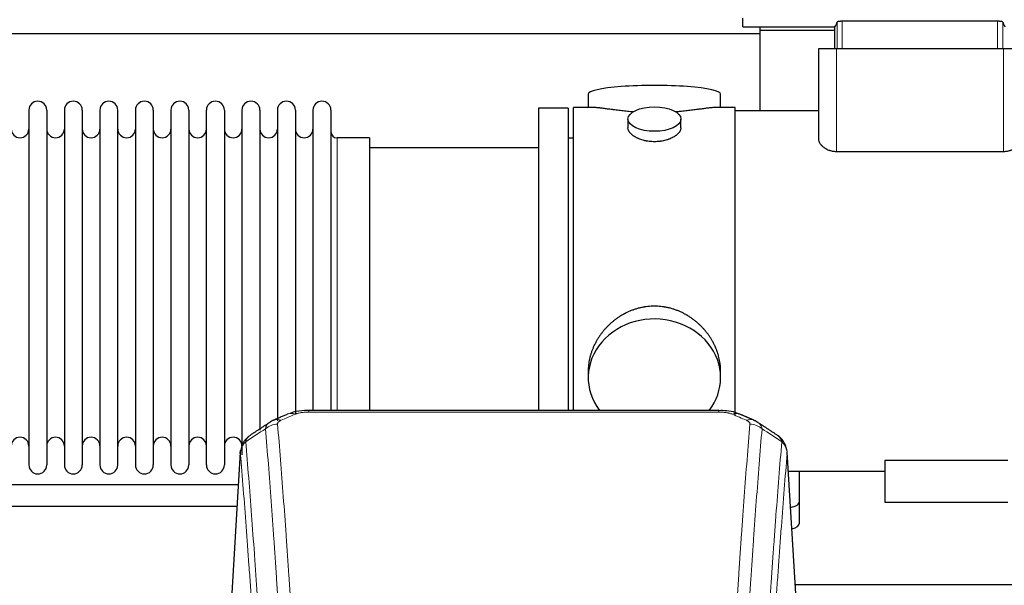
# Model space of a CAD drawing. Header units: inches. Extents: x 0 to 23760, y -13 to 16800.
# Tile 204 of 209: x 18994 to 19554, y 14332 to 14654. Entities that reach past the tile are written whole.
import ezdxf

# ---------------------------------------------------------------- set-up
doc = ezdxf.new("R2010")
doc.units = ezdxf.units.IN
doc.layers.add('254', color=7, linetype='Continuous', true_color=0xffffff)

msp = doc.modelspace()

# ---------------------------------------------------------------- linework, layer by layer
at = {"layer": '254', "color": 2, "linetype": 'Continuous', "lineweight": 25}
for p, q in [((19404.967, 14649.921), (19404.967, 14654.806)), ((19404.967, 14649.921), (19457.145, 14649.921)), ((19414.717, 14649.923), (19414.717, 14647.977)), ((19457.145, 14649.921), (19457.145, 14637.585)), ((19549.874, 14653.03), (19461.56, 14653.03)), ((16055.217, 14645.977), (19414.673, 14645.977)), ((19414.717, 14647.977), (19457.148, 14647.977)), ((19414.717, 14647.977), (19414.717, 14602.084)), ((19448.217, 14637.585), (19458.217, 14637.585)), ((19448.217, 14586.079), (19448.217, 14637.585)), ((19458.217, 14637.585), (19553.217, 14637.585)), ((19553.217, 14637.585), (19563.217, 14637.585)), ((19317.077, 14611.635), (19317.077, 14604.015)), ((19392.357, 14604.015), (19392.357, 14611.635)), ((18998.917, 14602.485), (18998.917, 14400.685)), ((19009.117, 14602.485), (19009.117, 14400.685)), ((19019.117, 14602.485), (19019.117, 14400.685)), ((19029.317, 14602.485), (19029.317, 14400.685)), ((19039.317, 14602.485), (19039.317, 14400.685)), ((19049.517, 14400.685), (19049.517, 14602.485)), ((19059.517, 14602.485), (19059.517, 14400.685)), ((19069.717, 14602.485), (19069.717, 14400.685)), ((19079.717, 14602.485), (19079.717, 14548.175)), ((19089.917, 14602.485), (19089.917, 14548.175)), ((19099.917, 14548.175), (19099.917, 14602.485)), ((19110.117, 14602.485), (19110.117, 14548.175)), ((19120.117, 14602.485), (19120.117, 14548.175)), ((19130.317, 14602.485), (19130.317, 14548.175)), ((19140.317, 14602.485), (19140.317, 14548.175)), ((19150.517, 14602.485), (19150.517, 14548.175)), ((19160.517, 14602.485), (19160.517, 14548.175)), ((19170.717, 14602.485), (19170.717, 14548.175)), ((19305.717, 14603.585), (19288.717, 14603.585)), ((19288.717, 14603.585), (19288.717, 14501.585)), ((19305.717, 14603.585), (19305.717, 14501.585)), ((19320.064, 14604.015), (19308.717, 14604.015)), ((19308.717, 14501.585), (19308.717, 14604.015)), ((19400.717, 14604.015), (19389.42, 14604.015)), ((19400.717, 14504.179), (19400.717, 14604.015)), ((19448.217, 14602.085), (19400.717, 14602.085)), ((19339.669, 14597.382), (19339.669, 14592.417)), ((19369.765, 14592.439), (19369.765, 14597.382)), ((19192.717, 14586.735), (19174.217, 14586.735)), ((19192.717, 14586.735), (19192.717, 14540.903)), ((19308.717, 14586.585), (19305.717, 14586.585)), ((19288.717, 14581.085), (19192.717, 14581.085)), ((19553.217, 14578.839), (19458.217, 14578.839)), ((19079.717, 14548.175), (19079.717, 14400.685)), ((19089.917, 14548.175), (19089.917, 14400.685)), ((19099.917, 14400.685), (19099.917, 14548.175)), ((19110.117, 14548.175), (19110.117, 14400.685)), ((19120.117, 14548.175), (19120.117, 14406.427)), ((19130.317, 14548.175), (19130.317, 14420.417)), ((19140.317, 14548.175), (19140.317, 14425.702)), ((19150.517, 14548.175), (19150.517, 14429.394)), ((19160.517, 14548.175), (19160.517, 14431.666)), ((19170.717, 14548.175), (19170.717, 14431.666)), ((19192.717, 14540.903), (19192.717, 14431.665)), ((19400.717, 14428.79), (19400.717, 14504.162)), ((19288.717, 14501.585), (19288.717, 14431.666)), ((19305.717, 14501.585), (19305.717, 14431.666)), ((19308.717, 14431.665), (19308.717, 14501.585)), ((19317.077, 14454.356), (19317.077, 14450.331)), ((19392.357, 14450.331), (19392.357, 14454.354)), ((19391.303, 14431.67), (19158.131, 14431.67)), ((19119.199, 14407.873), (19113.949, 14321.237)), ((19435.485, 14321.237), (19430.235, 14407.873)), ((19485.717, 14403.245), (19485.717, 14379.585)), ((19555.717, 14403.245), (19485.717, 14403.245)), ((19430.889, 14397.085), (19485.717, 14397.085)), ((19437.217, 14379.985), (19437.217, 14397.085)), ((19437.217, 14367.567), (19437.217, 14379.985)), ((19485.717, 14379.585), (19555.717, 14379.585)), ((19434.796, 14332.627), (19672.557, 14332.627))]:
    msp.add_line(p, q, dxfattribs=at)
at = {"layer": '254', "color": 110, "linetype": 'Continuous', "lineweight": 13}
for p, q in [((19458.568, 14652.464), (19458.568, 14637.585)), ((19461.56, 14653.03), (19461.56, 14637.585)), ((19549.874, 14653.03), (19549.874, 14637.585)), ((19552.866, 14652.464), (19552.866, 14637.585)), ((19458.217, 14578.839), (19458.217, 14637.585)), ((19553.217, 14578.839), (19553.217, 14637.585)), ((19174.217, 14586.735), (19174.217, 14540.903)), ((19174.217, 14540.903), (19174.217, 14431.665)), ((19158.131, 14431.669), (19158.131, 14430.717)), ((19391.303, 14431.668), (19391.303, 14430.717)), ((19391.303, 14430.717), (19158.131, 14430.717)), ((19119.201, 14407.251), (19113.953, 14320.661)), ((19435.481, 14320.661), (19430.233, 14407.251))]:
    msp.add_line(p, q, dxfattribs=at)
at = {"layer": '254', "color": 2, "linetype": 'Continuous', "lineweight": 25}
for centre, radius, start, end in [((19004.017, 14602.485), 5.1, 0, 180), ((19024.217, 14602.485), 5.1, 0, 180), ((19044.417, 14602.485), 5.1, 0, 180), ((19064.617, 14602.485), 5.1, 0, 180), ((19084.817, 14602.485), 5.1, 0, 180), ((19105.017, 14602.485), 5.1, 0, 180), ((19125.217, 14602.485), 5.1, 0, 180), ((19145.417, 14602.485), 5.1, 0, 180), ((19165.617, 14602.485), 5.1, 0, 180), ((18993.917, 14591.735), 5, 180, 0), ((19014.117, 14591.735), 5, 180, 0), ((19034.317, 14591.735), 5, 180, 0), ((19054.517, 14591.735), 5, 180, 0), ((19074.717, 14591.735), 5, 180, 0), ((19094.917, 14591.735), 5, 180, 0), ((19115.117, 14591.735), 5, 180, 0), ((19135.317, 14591.735), 5, 180, 0), ((19155.517, 14591.735), 5, 180, 0), ((19174.217, 14590.235), 3.5, 180, 270), ((18993.917, 14411.435), 5, 0, 180), ((19014.117, 14411.435), 5, 0, 180), ((19034.317, 14411.435), 5, 0, 180), ((19054.517, 14411.435), 5, 0, 180), ((19074.717, 14411.435), 5, 0, 180), ((19094.917, 14411.435), 5, 0, 180), ((19115.117, 14411.435), 5, 0, 180), ((19004.017, 14400.685), 5.1, 180, 0), ((19024.217, 14400.685), 5.1, 180, 0), ((19044.417, 14400.685), 5.1, 180, 0), ((19064.617, 14400.685), 5.1, 180, 0), ((19084.817, 14400.685), 5.1, 180, 0), ((19105.017, 14400.685), 5.1, 180, 0)]:
    msp.add_arc(centre, radius, start, end, dxfattribs=at)
for centre, major_axis, ratio, start_param, end_param in [((19457.145, 14796.218), (0, 146.297), 0.0524078, 3.1415927, 3.3283319), ((19554.289, 14796.218), (0, 146.297), 0.0524078, 2.9548534, 3.1415927), ((19354.717, 14611.635), (37.64, 0), 0.1305262, 0, 3.1415927), ((19354.717, 14450.331), (37.64, 0), 0.8870108, 0, 3.7346664), ((19354.717, 14450.331), (37.64, 0), 0.8870108, 5.6900133, 6.2831853), ((19429.217, 14379.985), (-8, 0), 0.4617486, 1.9439586, 3.1415927), ((19429.217, 14367.567), (-8, 0), 0.4617486, 2.0459273, 3.1415927)]:
    msp.add_ellipse(centre, major_axis=major_axis, ratio=ratio, start_param=start_param, end_param=end_param, dxfattribs=at)
msp.add_ellipse((19354.717, 14597.382), major_axis=(15.048, 0), ratio=0.4617486, dxfattribs=at)
at = {"layer": '254', "color": 110, "linetype": 'Continuous', "lineweight": 13}
for centre, major_axis, ratio, start_param, end_param in [((19142.364, 14417.049), (3.975, -9.176), 0.6408251, 2.5472213, 3.141301), ((19150.372, 14420.507), (3.953, -9.186), 0.6419268, 2.5510147, 3.1418997), ((19399.062, 14420.507), (-3.953, -9.186), 0.6419268, 3.1410059, 3.7321706), ((19407.07, 14417.049), (3.975, 9.176), 0.6408251, 0.0010737, 0.5943713), ((19140.392, 14414.857), (-9.964, -0.842), 0.9013977, 4.6363308, 5.3961502), ((19409.042, 14414.857), (-9.964, 0.842), 0.9013977, 4.0286278, 4.7884472)]:
    msp.add_ellipse(centre, major_axis=major_axis, ratio=ratio, start_param=start_param, end_param=end_param, dxfattribs=at)
at = {"layer": '254', "color": 2, "linetype": 'Continuous', "lineweight": 25}
for points, knots in [([(19461.56, 14653.03), (19461.463, 14653.03), (19461.368, 14653.029), (19461.178, 14653.025), (19460.989, 14653.019), (19460.804, 14653.01), (19460.666, 14653.001), (19460.621, 14652.998), (19460.53, 14652.992), (19460.485, 14652.988), (19460.351, 14652.977), (19460.264, 14652.969), (19460.136, 14652.955), (19460.094, 14652.95), (19460.012, 14652.94), (19459.971, 14652.935), (19459.851, 14652.919), (19459.698, 14652.897), (19459.555, 14652.871), (19459.452, 14652.851), (19459.419, 14652.844), (19459.37, 14652.834), (19459.354, 14652.83), (19459.322, 14652.823), (19459.243, 14652.805), (19459.112, 14652.771), (19458.96, 14652.724), (19458.874, 14652.691), (19458.825, 14652.67), (19458.815, 14652.666), (19458.797, 14652.657), (19458.769, 14652.644), (19458.745, 14652.631), (19458.699, 14652.605), (19458.646, 14652.57), (19458.61, 14652.535), (19458.582, 14652.5), (19458.573, 14652.482), (19458.568, 14652.464)], [0, 0, 0, 0, 0.0625, 0.0625, 0.125, 0.1875, 0.1875, 0.21875, 0.21875, 0.25, 0.25, 0.3125, 0.3125, 0.34375, 0.34375, 0.375, 0.375, 0.4375, 0.5, 0.5, 0.53125, 0.53125, 0.546875, 0.546875, 0.5625, 0.625, 0.6875, 0.75, 0.75, 0.765625, 0.765625, 0.78125, 0.8125, 0.8125, 0.875, 0.9375, 0.9375, 1, 1, 1, 1]), ([(19552.866, 14652.464), (19552.861, 14652.482), (19552.851, 14652.5), (19552.831, 14652.527), (19552.823, 14652.536), (19552.804, 14652.553), (19552.794, 14652.562), (19552.76, 14652.589), (19552.733, 14652.606), (19552.687, 14652.632), (19552.67, 14652.641), (19552.635, 14652.658), (19552.616, 14652.667), (19552.557, 14652.692), (19552.513, 14652.709), (19552.442, 14652.733), (19552.417, 14652.741), (19552.366, 14652.757), (19552.339, 14652.765), (19552.257, 14652.788), (19552.141, 14652.818), (19552.011, 14652.845), (19551.909, 14652.865), (19551.856, 14652.875), (19551.802, 14652.885), (19551.765, 14652.891), (19551.746, 14652.894), (19551.653, 14652.909), (19551.498, 14652.932), (19551.253, 14652.961), (19551.08, 14652.977), (19550.947, 14652.988), (19550.903, 14652.992), (19550.812, 14652.998), (19550.766, 14653.001), (19550.628, 14653.01), (19550.444, 14653.019), (19550.255, 14653.025), (19550.066, 14653.029), (19549.97, 14653.03), (19549.874, 14653.03)], [0, 0, 0, 0, 0.0625, 0.0625, 0.09375, 0.09375, 0.125, 0.125, 0.1875, 0.1875, 0.21875, 0.21875, 0.25, 0.25, 0.3125, 0.3125, 0.34375, 0.34375, 0.375, 0.375, 0.4375, 0.5, 0.5, 0.53125, 0.546875, 0.546875, 0.5625, 0.5625, 0.625, 0.6875, 0.75, 0.75, 0.78125, 0.78125, 0.8125, 0.8125, 0.875, 0.9375, 0.9375, 1, 1, 1, 1]), ([(19342.845, 14601.426), (19342.842, 14601.426), (19342.84, 14601.426), (19342.764, 14601.433), (19342.69, 14601.438), (19342.543, 14601.45), (19342.322, 14601.468), (19341.517, 14601.535), (19340.221, 14601.652), (19338.539, 14601.819), (19336.902, 14601.996), (19335.309, 14602.181), (19333.759, 14602.371), (19332.755, 14602.5), (19332.137, 14602.581), (19332.014, 14602.597), (19331.769, 14602.629), (19331.404, 14602.677), (19331.045, 14602.725), (19330.336, 14602.82), (19329.411, 14602.945), (19328.09, 14603.126), (19326.832, 14603.297), (19325.638, 14603.456), (19324.884, 14603.552), (19324.335, 14603.621), (19324.065, 14603.654), (19323.8, 14603.685), (19323.625, 14603.705), (19323.538, 14603.716), (19323.109, 14603.765), (19322.449, 14603.836), (19321.54, 14603.921), (19320.712, 14603.98), (19320.075, 14604.008), (19319.72, 14604.014), (19319.597, 14604.015)], [0, 0, 0, 0, 0.0002215, 0.0002215, 0.0071429, 0.0071429, 0.0140642, 0.027907, 0.083278, 0.1386489, 0.1940199, 0.2493909, 0.3047619, 0.3601329, 0.3601329, 0.3739756, 0.3739756, 0.3878184, 0.4155039, 0.4155039, 0.4708749, 0.5262458, 0.5816168, 0.6369878, 0.6923588, 0.6923588, 0.7200443, 0.733887, 0.733887, 0.7477298, 0.7477298, 0.8031008, 0.8584718, 0.9138427, 0.9692137, 1, 1, 1, 1]), ([(19389.841, 14604.015), (19389.717, 14604.014), (19389.36, 14604.008), (19388.719, 14603.98), (19387.887, 14603.92), (19387.276, 14603.863), (19386.877, 14603.823), (19386.796, 14603.815), (19386.634, 14603.798), (19386.388, 14603.771), (19386.135, 14603.743), (19385.621, 14603.684), (19384.914, 14603.599), (19383.785, 14603.455), (19382.591, 14603.295), (19381.33, 14603.124), (19380.444, 14603.003), (19379.762, 14602.91), (19379.417, 14602.864), (19379.066, 14602.816), (19378.83, 14602.784), (19378.711, 14602.768), (19378.117, 14602.689), (19377.15, 14602.561), (19375.652, 14602.369), (19374.108, 14602.179), (19372.518, 14601.995), (19370.88, 14601.818), (19369.755, 14601.706), (19368.9, 14601.625), (19368.469, 14601.585), (19368.033, 14601.547), (19367.814, 14601.528), (19367.741, 14601.521), (19367.595, 14601.509), (19367.308, 14601.484), (19367.021, 14601.461), (19366.806, 14601.443)], [0, 0, 0, 0, 0.0313476, 0.0871263, 0.142905, 0.1986836, 0.1986836, 0.2126283, 0.2126283, 0.226573, 0.2544623, 0.2544623, 0.310241, 0.3660196, 0.4217983, 0.477577, 0.5333556, 0.5333556, 0.561245, 0.5751896, 0.5751896, 0.5891343, 0.5891343, 0.644913, 0.7006917, 0.7564703, 0.812249, 0.8680277, 0.9238063, 0.9238063, 0.9516957, 0.9656403, 0.9656403, 0.9726127, 0.9726127, 0.979585, 1, 1, 1, 1]), ([(19354.717, 14584.507), (19354.219, 14584.507), (19353.726, 14584.522), (19352.747, 14584.579), (19352.261, 14584.622), (19351.299, 14584.735), (19350.822, 14584.805), (19350.231, 14584.911), (19350.054, 14584.944), (19349.877, 14584.979), (19349.76, 14585.002), (19349.701, 14585.014), (19349.409, 14585.076), (19349.178, 14585.128), (19348.495, 14585.293), (19348.052, 14585.415), (19347.188, 14585.682), (19346.767, 14585.827), (19346.154, 14586.061), (19345.953, 14586.141), (19345.655, 14586.267), (19345.557, 14586.309), (19345.41, 14586.374), (19345.361, 14586.395), (19345.265, 14586.439), (19344.832, 14586.637), (19344.422, 14586.845), (19343.729, 14587.229), (19343.4, 14587.429), (19342.778, 14587.841), (19342.485, 14588.054), (19342.141, 14588.329), (19342.074, 14588.384), (19341.941, 14588.496), (19341.876, 14588.552), (19341.685, 14588.72), (19341.563, 14588.833), (19341.215, 14589.173), (19341.005, 14589.403), (19340.63, 14589.866), (19340.464, 14590.1), (19340.249, 14590.453), (19340.183, 14590.571), (19340.108, 14590.72), (19340.093, 14590.749), (19340.064, 14590.809), (19340.05, 14590.839), (19340.009, 14590.928), (19339.983, 14590.987), (19339.862, 14591.283), (19339.79, 14591.517), (19339.694, 14591.981), (19339.669, 14592.21), (19339.669, 14592.44), (19339.669, 14592.444), (19339.669, 14592.447)], [0, 0, 0, 0, 0.0624454, 0.0624454, 0.1248907, 0.1248907, 0.1873361, 0.1873361, 0.2029474, 0.2107531, 0.2107531, 0.2185588, 0.2185588, 0.2497814, 0.2497814, 0.3122268, 0.3122268, 0.3746722, 0.3746722, 0.4058948, 0.4058948, 0.4215062, 0.4215062, 0.4293119, 0.4293119, 0.4371175, 0.4995629, 0.4995629, 0.5620082, 0.5620082, 0.6244536, 0.6244536, 0.6400649, 0.6400649, 0.6556763, 0.6556763, 0.686899, 0.686899, 0.7493443, 0.7493443, 0.8117897, 0.8117897, 0.8430124, 0.8430124, 0.850818, 0.850818, 0.8586237, 0.8586237, 0.874235, 0.874235, 0.9366804, 0.9366804, 0.9991258, 0.9991258, 1, 1, 1, 1]), ([(19369.765, 14592.443), (19369.765, 14592.215), (19369.741, 14591.985), (19369.645, 14591.522), (19369.573, 14591.289), (19369.383, 14590.82), (19369.264, 14590.584), (19369.085, 14590.289), (19369.047, 14590.229), (19368.989, 14590.141), (19368.969, 14590.111), (19368.929, 14590.052), (19368.826, 14589.904), (19368.715, 14589.757), (19368.433, 14589.408), (19368.223, 14589.178), (19367.762, 14588.726), (19367.51, 14588.503), (19367.101, 14588.175), (19366.959, 14588.067), (19366.738, 14587.906), (19366.663, 14587.853), (19366.511, 14587.747), (19366.433, 14587.694), (19366.042, 14587.434), (19365.712, 14587.233), (19365.019, 14586.849), (19364.657, 14586.665), (19363.9, 14586.314), (19363.506, 14586.147), (19363.043, 14585.97), (19362.991, 14585.951), (19362.887, 14585.912), (19362.835, 14585.893), (19362.678, 14585.836), (19362.362, 14585.724), (19362.041, 14585.619), (19361.391, 14585.418), (19360.948, 14585.296), (19360.043, 14585.076), (19359.581, 14584.979), (19358.874, 14584.852), (19358.636, 14584.813), (19358.275, 14584.759), (19358.154, 14584.742), (19357.911, 14584.71), (19357.79, 14584.695), (19357.182, 14584.623), (19356.693, 14584.58), (19355.71, 14584.522), (19355.215, 14584.507), (19354.717, 14584.507)], [0, 0, 0, 0, 0.0621483, 0.0621483, 0.1246718, 0.1246718, 0.1871952, 0.1871952, 0.2028261, 0.2028261, 0.2106415, 0.2106415, 0.2184569, 0.2497186, 0.2497186, 0.3122421, 0.3122421, 0.3747655, 0.3747655, 0.4060273, 0.4060273, 0.4216581, 0.4216581, 0.437289, 0.437289, 0.4998124, 0.4998124, 0.5623359, 0.5623359, 0.6248593, 0.6248593, 0.6326748, 0.6326748, 0.6404902, 0.6404902, 0.656121, 0.6873828, 0.6873828, 0.7499062, 0.7499062, 0.8124297, 0.8124297, 0.8436914, 0.8436914, 0.8593222, 0.8593222, 0.8749531, 0.8749531, 0.9374766, 0.9374766, 1, 1, 1, 1]), ([(19458.217, 14578.839), (19457.854, 14578.839), (19457.49, 14578.855), (19457.035, 14578.896), (19456.944, 14578.905), (19456.763, 14578.926), (19456.672, 14578.937), (19456.402, 14578.974), (19456.225, 14579.002), (19455.698, 14579.097), (19455.355, 14579.175), (19454.852, 14579.313), (19454.686, 14579.362), (19454.44, 14579.44), (19454.358, 14579.468), (19454.197, 14579.523), (19454.117, 14579.552), (19453.722, 14579.697), (19453.418, 14579.824), (19452.835, 14580.097), (19452.555, 14580.243), (19452.253, 14580.417), (19452.22, 14580.436), (19452.153, 14580.475), (19452.12, 14580.495), (19452.022, 14580.554), (19451.827, 14580.674), (19451.641, 14580.798), (19451.279, 14581.049), (19451.051, 14581.221), (19450.621, 14581.577), (19450.418, 14581.759), (19450.181, 14581.993), (19450.134, 14582.04), (19450.042, 14582.135), (19449.907, 14582.277), (19449.78, 14582.42), (19449.535, 14582.709), (19449.386, 14582.903), (19449.115, 14583.295), (19448.992, 14583.492), (19448.827, 14583.791), (19448.776, 14583.891), (19448.703, 14584.041), (19448.668, 14584.116), (19448.635, 14584.192), (19448.613, 14584.242), (19448.602, 14584.267), (19448.509, 14584.494), (19448.439, 14584.695), (19448.328, 14585.094), (19448.245, 14585.491), (19448.217, 14585.884), (19448.217, 14586.079)], [0, 0, 0, 0, 0.0625, 0.0625, 0.078125, 0.078125, 0.09375, 0.09375, 0.125, 0.125, 0.1875, 0.1875, 0.21875, 0.21875, 0.234375, 0.234375, 0.25, 0.25, 0.3125, 0.3125, 0.375, 0.375, 0.3828125, 0.3828125, 0.390625, 0.390625, 0.40625, 0.4375, 0.4375, 0.5, 0.5, 0.5625, 0.5625, 0.578125, 0.578125, 0.59375, 0.625, 0.625, 0.6875, 0.6875, 0.75, 0.75, 0.78125, 0.78125, 0.796875, 0.8046875, 0.8046875, 0.8125, 0.8125, 0.875, 0.875, 0.9375, 1, 1, 1, 1]), ([(19563.217, 14586.079), (19563.217, 14585.881), (19563.202, 14585.683), (19563.146, 14585.286), (19563.062, 14584.889), (19562.924, 14584.491), (19562.759, 14584.093), (19562.663, 14583.894), (19562.499, 14583.595), (19562.44, 14583.495), (19562.363, 14583.37), (19562.347, 14583.346), (19562.315, 14583.296), (19562.299, 14583.271), (19562.25, 14583.196), (19562.217, 14583.147), (19562.045, 14582.9), (19561.896, 14582.705), (19561.571, 14582.323), (19561.397, 14582.135), (19561.022, 14581.765), (19560.821, 14581.584), (19560.392, 14581.229), (19560.164, 14581.055), (19559.89, 14580.865), (19559.86, 14580.844), (19559.798, 14580.802), (19559.705, 14580.74), (19559.484, 14580.597), (19559.288, 14580.479), (19558.888, 14580.248), (19558.609, 14580.102), (19558.026, 14579.829), (19557.722, 14579.701), (19557.325, 14579.554), (19557.244, 14579.526), (19557.082, 14579.47), (19556.838, 14579.389), (19556.59, 14579.315), (19556.087, 14579.177), (19555.743, 14579.099), (19555.215, 14579.003), (19555.037, 14578.974), (19554.811, 14578.944), (19554.766, 14578.938), (19554.675, 14578.926), (19554.629, 14578.921), (19554.493, 14578.906), (19554.401, 14578.896), (19553.946, 14578.855), (19553.582, 14578.839), (19553.217, 14578.839)], [0, 0, 0, 0, 0.0625, 0.0625, 0.125, 0.1875, 0.1875, 0.25, 0.25, 0.28125, 0.28125, 0.2890625, 0.2890625, 0.296875, 0.296875, 0.3125, 0.3125, 0.375, 0.375, 0.4375, 0.4375, 0.5, 0.5, 0.5625, 0.5625, 0.5703125, 0.5703125, 0.578125, 0.59375, 0.625, 0.625, 0.6875, 0.6875, 0.75, 0.75, 0.765625, 0.765625, 0.78125, 0.8125, 0.8125, 0.875, 0.875, 0.90625, 0.90625, 0.9140625, 0.9140625, 0.921875, 0.921875, 0.9375, 0.9375, 1, 1, 1, 1]), ([(19392.357, 14454.318), (19392.356, 14454.851), (19392.341, 14455.387), (19392.296, 14456.206), (19392.272, 14456.556), (19392.242, 14456.907), (19392.23, 14457.048), (19392.223, 14457.118), (19392.203, 14457.33), (19392.131, 14458.034), (19391.958, 14459.297), (19391.637, 14460.974), (19391.229, 14462.644), (19390.733, 14464.305), (19390.149, 14465.959), (19389.701, 14467.055), (19389.402, 14467.738), (19389.342, 14467.875), (19389.219, 14468.147), (19389.032, 14468.554), (19388.838, 14468.958), (19388.44, 14469.761), (19387.884, 14470.82), (19386.976, 14472.372), (19385.993, 14473.887), (19384.936, 14475.364), (19384.182, 14476.323), (19383.597, 14477.033), (19383.399, 14477.268), (19383.097, 14477.618), (19382.996, 14477.734), (19382.791, 14477.965), (19382.278, 14478.54), (19381.327, 14479.545), (19380.002, 14480.824), (19378.621, 14482.041), (19377.184, 14483.195), (19375.689, 14484.285), (19374.654, 14484.968), (19373.863, 14485.464), (19373.596, 14485.626), (19373.26, 14485.825), (19373.193, 14485.865), (19373.058, 14485.944), (19372.856, 14486.061), (19372.11, 14486.486), (19370.875, 14487.139), (19369.195, 14487.927), (19367.482, 14488.628), (19365.736, 14489.244), (19363.956, 14489.772), (19362.747, 14490.065), (19361.831, 14490.261), (19361.525, 14490.322), (19361.139, 14490.394), (19361.062, 14490.408), (19360.908, 14490.436), (19360.676, 14490.477), (19359.827, 14490.619), (19358.438, 14490.803), (19356.584, 14490.95), (19354.731, 14491), (19352.876, 14490.952), (19351.022, 14490.806), (19349.785, 14490.642), (19349.011, 14490.519), (19348.857, 14490.494), (19348.548, 14490.44), (19348.085, 14490.357), (19347.625, 14490.265), (19346.71, 14490.07), (19345.5, 14489.778), (19343.718, 14489.251), (19341.967, 14488.634), (19340.247, 14487.93), (19339.121, 14487.403), (19338.284, 14486.985), (19338.006, 14486.843), (19337.661, 14486.66), (19337.523, 14486.586), (19337.248, 14486.437), (19336.496, 14486.021), (19335.294, 14485.308), (19333.746, 14484.286), (19332.253, 14483.197), (19330.813, 14482.041), (19329.427, 14480.82), (19328.538, 14479.962), (19328.048, 14479.467), (19327.994, 14479.411), (19327.886, 14479.301), (19327.832, 14479.245), (19327.671, 14479.078), (19327.351, 14478.743), (19327.037, 14478.404), (19326.42, 14477.72), (19325.622, 14476.794), (19324.496, 14475.362), (19323.442, 14473.889), (19322.46, 14472.375), (19321.55, 14470.822), (19320.992, 14469.759), (19320.659, 14469.086), (19320.594, 14468.951), (19320.464, 14468.681), (19320.272, 14468.275), (19320.088, 14467.868), (19319.732, 14467.053), (19319.286, 14465.962), (19318.704, 14464.314), (19318.209, 14462.657), (19317.8, 14460.99), (19317.479, 14459.313), (19317.324, 14458.189), (19317.247, 14457.484), (19317.232, 14457.343), (19317.205, 14457.061), (19317.167, 14456.64), (19317.138, 14456.22), (19317.093, 14455.395), (19317.078, 14454.852), (19317.077, 14454.313)], [0, 0, 0, 0, 0.0151373, 0.0151373, 0.0229562, 0.0249109, 0.0249109, 0.0268656, 0.0268656, 0.030775, 0.0464127, 0.0620504, 0.0776881, 0.0933258, 0.1089635, 0.1246012, 0.1246012, 0.1285107, 0.1285107, 0.1324201, 0.1402389, 0.1402389, 0.1558766, 0.1715144, 0.1871521, 0.2027898, 0.2184275, 0.2184275, 0.2262463, 0.2262463, 0.2301558, 0.2301558, 0.2340652, 0.2497029, 0.2653406, 0.2809783, 0.296616, 0.3122537, 0.3278914, 0.3278914, 0.3357103, 0.3357103, 0.337665, 0.337665, 0.3396197, 0.3435291, 0.3591668, 0.3748045, 0.3904422, 0.4060799, 0.4217176, 0.4373554, 0.4373554, 0.4451742, 0.4451742, 0.4471289, 0.4471289, 0.4490836, 0.4529931, 0.4686308, 0.4842685, 0.4999062, 0.5155439, 0.5311816, 0.5468193, 0.5468193, 0.5507287, 0.5507287, 0.5546381, 0.562457, 0.562457, 0.5780947, 0.5937324, 0.6093701, 0.6250078, 0.6406455, 0.6406455, 0.6484644, 0.6484644, 0.6504191, 0.6523738, 0.6562832, 0.6719209, 0.6875586, 0.7031963, 0.7188341, 0.7344718, 0.7501095, 0.7501095, 0.7520642, 0.7520642, 0.7540189, 0.7540189, 0.7579283, 0.7657472, 0.7657472, 0.7813849, 0.7970226, 0.8126603, 0.828298, 0.8439357, 0.8595734, 0.8595734, 0.8634828, 0.8634828, 0.8673923, 0.8752111, 0.8752111, 0.8908488, 0.9064865, 0.9221242, 0.9377619, 0.9533996, 0.9690373, 0.9690373, 0.9729468, 0.9729468, 0.9768562, 0.984675, 0.984675, 1, 1, 1, 1]), ([(19159.43, 14431.653), (19158.203, 14431.694), (19154.761, 14431.616), (19150.682, 14431.252), (19148.182, 14430.284), (19147.678, 14430.058)], [0, 0, 0, 0, 0.2995251, 0.855667, 1, 1, 1, 1]), ([(19402.947, 14429.559), (19402.334, 14429.884), (19400.107, 14430.904), (19396.118, 14431.517), (19392.803, 14431.618), (19391.301, 14431.541)], [0, 0, 0, 0, 0.1803135, 0.6389946, 1, 1, 1, 1]), ([(19124.142, 14417.061), (19123.622, 14416.688), (19122.564, 14415.779), (19121.201, 14413.996), (19120.148, 14411.841), (19119.732, 14410.315), (19119.596, 14409.541)], [0, 0, 0, 0, 0.2123708, 0.4683651, 0.7393635, 1, 1, 1, 1]), ([(19430.151, 14408.534), (19430.039, 14409.484), (19429.596, 14411.323), (19428.304, 14413.938), (19426.622, 14416.036), (19425.332, 14417.079), (19424.71, 14417.499)], [0, 0, 0, 0, 0.2790385, 0.5536712, 0.8024065, 1, 1, 1, 1]), ([(19119.201, 14407.251), (19119.2, 14407.262), (19119.199, 14407.286), (19119.197, 14407.321), (19119.195, 14407.356), (19119.194, 14407.391), (19119.193, 14407.426), (19119.192, 14407.461), (19119.191, 14407.496), (19119.191, 14407.531), (19119.191, 14407.566), (19119.191, 14407.601), (19119.191, 14407.635), (19119.191, 14407.67), (19119.192, 14407.704), (19119.193, 14407.739), (19119.194, 14407.773), (19119.196, 14407.808), (19119.197, 14407.842), (19119.199, 14407.876), (19119.202, 14407.911), (19119.204, 14407.945), (19119.207, 14407.979), (19119.209, 14408.013), (19119.212, 14408.047), (19119.216, 14408.081), (19119.219, 14408.115), (19119.223, 14408.148), (19119.227, 14408.182), (19119.231, 14408.216), (19119.236, 14408.249), (19119.24, 14408.283), (19119.245, 14408.317), (19119.25, 14408.35), (19119.256, 14408.383), (19119.261, 14408.417), (19119.267, 14408.45), (19119.273, 14408.483), (19119.279, 14408.516), (19119.286, 14408.549), (19119.293, 14408.582), (19119.3, 14408.615), (19119.307, 14408.648), (19119.314, 14408.681), (19119.322, 14408.713), (19119.329, 14408.746), (19119.338, 14408.779), (19119.346, 14408.811), (19119.354, 14408.843), (19119.363, 14408.876), (19119.372, 14408.908), (19119.381, 14408.94), (19119.39, 14408.972), (19119.4, 14409.005), (19119.41, 14409.037), (19119.42, 14409.069), (19119.43, 14409.1), (19119.44, 14409.132), (19119.451, 14409.164), (19119.462, 14409.196), (19119.473, 14409.227), (19119.484, 14409.259), (19119.496, 14409.29), (19119.508, 14409.322), (19119.517, 14409.348), (19119.524, 14409.363), (19119.526, 14409.368)], [0, 0, 0, 0, 0.0160287, 0.0320483, 0.0480589, 0.0640604, 0.080053, 0.0960364, 0.1120109, 0.1279763, 0.1439327, 0.1598801, 0.1758184, 0.1917478, 0.2076681, 0.2235794, 0.2394817, 0.255375, 0.2712593, 0.2871346, 0.3030009, 0.3188582, 0.3347065, 0.3505458, 0.3663762, 0.3821975, 0.3980099, 0.4138133, 0.4296077, 0.4453931, 0.4611696, 0.4769371, 0.4926957, 0.5084453, 0.5241859, 0.5399176, 0.5556403, 0.5713541, 0.5870589, 0.6027548, 0.6184418, 0.6341198, 0.6497889, 0.6654491, 0.6811003, 0.6967426, 0.712376, 0.7280004, 0.743616, 0.7592226, 0.7748203, 0.7904091, 0.8059891, 0.8215601, 0.8371222, 0.8526754, 0.8682197, 0.8837552, 0.8992817, 0.9147994, 0.9303082, 0.9458081, 0.9612991, 0.9767813, 0.9922546, 1, 1, 1, 1]), ([(19118.048, 14389.295), (19110.602, 14389.295), (19084.364, 14389.295), (19042.973, 14389.295), (18996.866, 14389.295), (18942.815, 14389.295), (18903.917, 14389.295), (18877.182, 14389.295)], [0, 0, 0, 0, 0.0927396, 0.3267975, 0.5155286, 0.6670075, 1, 1, 1, 1]), ([(18877.182, 14377.295), (18882.549, 14377.295), (18901.512, 14377.295), (18938.853, 14377.295), (18994.016, 14377.295), (19055.108, 14377.295), (19097.822, 14377.295), (19117.346, 14377.295)], [0, 0, 0, 0, 0.0670487, 0.23687, 0.4664424, 0.7561176, 1, 1, 1, 1])]:
    msp.add_open_spline(points, degree=3, knots=knots, dxfattribs=at)
for points, degree in [([(19138.419, 14426.154), (19137.057, 14425.85), (19136.068, 14424.92)], 2), ([(19146.419, 14429.689), (19138.389, 14426.22)], 1), ([(19411.045, 14426.225), (19407.029, 14427.967), (19403.015, 14429.685)], 2), ([(19413.359, 14424.884), (19412.326, 14425.786), (19411.003, 14426.144)], 2), ([(19135.998, 14424.947), (19130.369, 14421.225), (19124.747, 14417.515)], 2), ([(19424.687, 14417.514), (19419.072, 14421.22), (19413.45, 14424.938)], 2)]:
    msp.add_open_spline(points, degree=degree, dxfattribs=at)
at = {"layer": '254', "color": 110, "linetype": 'Continuous', "lineweight": 13}
for points, knots in [([(19140.392, 14423.877), (19140.383, 14423.979), (19140.385, 14424.081), (19140.402, 14424.208), (19140.406, 14424.233), (19140.416, 14424.284), (19140.422, 14424.31), (19140.441, 14424.386), (19140.456, 14424.436), (19140.512, 14424.586), (19140.56, 14424.685), (19140.681, 14424.879), (19140.753, 14424.975), (19140.879, 14425.116), (19140.924, 14425.163), (19140.996, 14425.233), (19141.021, 14425.256), (19141.072, 14425.302), (19141.099, 14425.325), (19141.233, 14425.438), (19141.351, 14425.525), (19141.607, 14425.693), (19141.745, 14425.774), (19142.04, 14425.931), (19142.197, 14426.006), (19142.364, 14426.078)], [0, 0, 0, 0, 0.125, 0.125, 0.15625, 0.15625, 0.1875, 0.1875, 0.25, 0.25, 0.375, 0.375, 0.5, 0.5, 0.5625, 0.5625, 0.59375, 0.59375, 0.625, 0.625, 0.75, 0.75, 0.875, 0.875, 1, 1, 1, 1]), ([(19150.372, 14429.55), (19150.498, 14429.604), (19150.628, 14429.656), (19150.829, 14429.731), (19150.897, 14429.756), (19151.035, 14429.804), (19151.105, 14429.827), (19151.457, 14429.942), (19151.751, 14430.024), (19152.362, 14430.175), (19152.678, 14430.242), (19153.085, 14430.317), (19153.167, 14430.332), (19153.332, 14430.36), (19153.415, 14430.374), (19153.663, 14430.414), (19153.829, 14430.438), (19154.33, 14430.506), (19154.668, 14430.545), (19155.347, 14430.609), (19155.69, 14430.636), (19156.379, 14430.677), (19156.726, 14430.692), (19157.425, 14430.712), (19157.777, 14430.717), (19158.131, 14430.717)], [0, 0, 0, 0, 0.0625, 0.0625, 0.09375, 0.09375, 0.125, 0.125, 0.25, 0.25, 0.375, 0.375, 0.40625, 0.40625, 0.4375, 0.4375, 0.5, 0.5, 0.625, 0.625, 0.75, 0.75, 0.875, 0.875, 1, 1, 1, 1]), ([(19391.303, 14430.717), (19391.657, 14430.717), (19392.01, 14430.712), (19392.451, 14430.699), (19392.539, 14430.697), (19392.715, 14430.69), (19392.804, 14430.687), (19393.067, 14430.675), (19393.242, 14430.666), (19393.764, 14430.634), (19394.109, 14430.608), (19394.791, 14430.542), (19395.129, 14430.503), (19395.796, 14430.412), (19396.126, 14430.359), (19396.492, 14430.291), (19396.532, 14430.283), (19396.613, 14430.267), (19396.734, 14430.244), (19397.011, 14430.186), (19397.243, 14430.133), (19397.697, 14430.02), (19397.989, 14429.938), (19398.546, 14429.757), (19398.811, 14429.658), (19399.062, 14429.55)], [0, 0, 0, 0, 0.125, 0.125, 0.15625, 0.15625, 0.1875, 0.1875, 0.25, 0.25, 0.375, 0.375, 0.5, 0.5, 0.625, 0.625, 0.640625, 0.640625, 0.65625, 0.6875, 0.75, 0.75, 0.875, 0.875, 1, 1, 1, 1]), ([(19407.07, 14426.078), (19407.237, 14426.006), (19407.395, 14425.93), (19407.581, 14425.831), (19407.617, 14425.811), (19407.69, 14425.771), (19407.725, 14425.751), (19407.83, 14425.689), (19407.896, 14425.647), (19408.089, 14425.52), (19408.323, 14425.346), (19408.514, 14425.163), (19408.64, 14425.021), (19408.679, 14424.973), (19408.734, 14424.901), (19408.751, 14424.876), (19408.785, 14424.828), (19408.8, 14424.803), (19408.876, 14424.68), (19408.924, 14424.581), (19408.997, 14424.382), (19409.022, 14424.282), (19409.049, 14424.08), (19409.051, 14423.979), (19409.042, 14423.877)], [0, 0, 0, 0, 0.125, 0.125, 0.15625, 0.15625, 0.1875, 0.1875, 0.25, 0.25, 0.375, 0.5, 0.5, 0.5625, 0.5625, 0.59375, 0.59375, 0.625, 0.625, 0.75, 0.75, 0.875, 0.875, 1, 1, 1, 1]), ([(19133.508, 14421.287), (19133.545, 14421.532), (19133.598, 14421.77), (19133.686, 14422.061), (19133.705, 14422.119), (19133.744, 14422.234), (19133.765, 14422.291), (19133.831, 14422.46), (19133.879, 14422.572), (19134.035, 14422.9), (19134.277, 14423.322), (19134.585, 14423.714), (19134.841, 14423.996), (19134.953, 14424.111), (19135.071, 14424.223), (19135.119, 14424.268), (19135.143, 14424.29), (19135.217, 14424.356), (19135.267, 14424.4), (19135.521, 14424.614), (19135.739, 14424.776), (19135.98, 14424.934), (19135.989, 14424.94), (19135.998, 14424.946)], [0, 0, 0, 0, 0.1656246, 0.1656246, 0.2070308, 0.2070308, 0.2484369, 0.2484369, 0.3312492, 0.3312492, 0.4968738, 0.6624984, 0.6624984, 0.7453108, 0.7660138, 0.7660138, 0.7867169, 0.7867169, 0.8281231, 0.8281231, 0.9937477, 0.9937477, 1, 1, 1, 1]), ([(19145.482, 14238.849), (19145.044, 14247.417), (19144.153, 14264.316), (19143.231, 14280.739), (19142.528, 14292.877), (19142.291, 14296.894), (19141.815, 14304.867), (19141.575, 14308.824), (19140.849, 14320.605), (19140.357, 14328.338), (19139.732, 14337.851), (19139.607, 14339.746), (19139.355, 14343.52), (19138.977, 14349.158), (19138.594, 14354.726), (19137.822, 14365.767), (19136.778, 14380.24), (19135.168, 14401.2), (19134.066, 14414.675), (19133.508, 14421.287)], [0, 0, 0, 0, 0.125, 0.25, 0.25, 0.3125, 0.3125, 0.375, 0.375, 0.5, 0.5, 0.53125, 0.53125, 0.5625, 0.625, 0.625, 0.75, 0.875, 1, 1, 1, 1]), ([(19140.392, 14423.877), (19140.949, 14417.257), (19142.05, 14403.767), (19143.657, 14382.782), (19144.7, 14368.293), (19145.47, 14357.238), (19145.853, 14351.664), (19146.231, 14346.02), (19146.482, 14342.241), (19146.607, 14340.344), (19147.231, 14330.82), (19147.722, 14323.078), (19148.448, 14311.283), (19148.687, 14307.321), (19149.163, 14299.339), (19149.399, 14295.317), (19150.101, 14283.164), (19151.022, 14266.722), (19151.912, 14249.804), (19152.35, 14241.225)], [0, 0, 0, 0, 0.125, 0.25, 0.375, 0.375, 0.4375, 0.46875, 0.46875, 0.5, 0.5, 0.625, 0.625, 0.6875, 0.6875, 0.75, 0.75, 0.875, 1, 1, 1, 1]), ([(19397.084, 14241.225), (19397.522, 14249.804), (19398.412, 14266.722), (19399.333, 14283.164), (19400.035, 14295.317), (19400.271, 14299.339), (19400.746, 14307.321), (19400.986, 14311.283), (19401.712, 14323.078), (19402.203, 14330.82), (19402.826, 14340.344), (19402.952, 14342.241), (19403.203, 14346.02), (19403.581, 14351.664), (19403.964, 14357.238), (19404.734, 14368.293), (19405.777, 14382.782), (19407.384, 14403.767), (19408.485, 14417.257), (19409.042, 14423.877)], [0, 0, 0, 0, 0.125, 0.25, 0.25, 0.3125, 0.3125, 0.375, 0.375, 0.5, 0.5, 0.53125, 0.53125, 0.5625, 0.625, 0.625, 0.75, 0.875, 1, 1, 1, 1]), ([(19415.926, 14421.287), (19415.367, 14414.675), (19414.265, 14401.2), (19412.656, 14380.24), (19411.612, 14365.767), (19410.84, 14354.726), (19410.457, 14349.158), (19410.078, 14343.52), (19409.827, 14339.746), (19409.701, 14337.851), (19409.077, 14328.338), (19408.585, 14320.605), (19407.859, 14308.824), (19407.619, 14304.867), (19407.142, 14296.894), (19406.906, 14292.877), (19406.203, 14280.739), (19405.281, 14264.316), (19404.39, 14247.417), (19403.951, 14238.849)], [0, 0, 0, 0, 0.125, 0.25, 0.375, 0.375, 0.4375, 0.46875, 0.46875, 0.5, 0.5, 0.625, 0.625, 0.6875, 0.6875, 0.75, 0.75, 0.875, 1, 1, 1, 1]), ([(19413.44, 14424.943), (19413.45, 14424.937), (19413.459, 14424.931), (19413.702, 14424.771), (19414.137, 14424.447), (19414.509, 14424.089), (19414.765, 14423.806), (19414.846, 14423.71), (19414.962, 14423.562), (19415, 14423.512), (19415.073, 14423.412), (19415.109, 14423.361), (19415.281, 14423.105), (19415.402, 14422.893), (19415.609, 14422.457), (19415.783, 14422.007), (19415.889, 14421.532), (19415.926, 14421.287)], [0, 0, 0, 0, 0.0068075, 0.0068075, 0.1723396, 0.3378717, 0.3378717, 0.4206377, 0.4206377, 0.4620207, 0.4620207, 0.5034038, 0.5034038, 0.6689358, 0.6689358, 0.8344679, 1, 1, 1, 1]), ([(19122.256, 14413.867), (19122.385, 14414.391), (19122.564, 14414.881), (19123.02, 14415.779), (19123.298, 14416.187), (19123.786, 14416.734), (19123.96, 14416.905), (19124.326, 14417.219), (19124.517, 14417.362), (19124.718, 14417.495)], [0, 0, 0, 0, 0.335226, 0.335226, 0.6704519, 0.6704519, 0.8380649, 0.8380649, 1, 1, 1, 1]), ([(19424.717, 14417.494), (19424.918, 14417.362), (19425.108, 14417.218), (19425.474, 14416.905), (19425.648, 14416.734), (19426.136, 14416.187), (19426.414, 14415.779), (19426.87, 14414.881), (19427.049, 14414.391), (19427.177, 14413.867)], [0, 0, 0, 0, 0.1617419, 0.1617419, 0.3293935, 0.3293935, 0.6646968, 0.6646968, 1, 1, 1, 1]), ([(19119.201, 14407.251), (19119.231, 14407.857), (19119.321, 14408.462), (19119.544, 14409.355), (19119.632, 14409.65), (19119.838, 14410.232), (19119.955, 14410.52), (19120.217, 14411.084), (19120.361, 14411.361), (19120.675, 14411.902), (19120.845, 14412.166), (19121.209, 14412.68), (19121.403, 14412.929), (19121.814, 14413.411), (19122.03, 14413.644), (19122.256, 14413.867)], [0, 0, 0, 0, 0.25, 0.25, 0.375, 0.375, 0.5, 0.5, 0.625, 0.625, 0.75, 0.75, 0.875, 0.875, 1, 1, 1, 1]), ([(19122.256, 14413.867), (19122.828, 14407.176), (19123.955, 14393.533), (19125.601, 14372.292), (19126.667, 14357.613), (19127.455, 14346.409), (19127.847, 14340.759), (19128.298, 14334.081), (19128.491, 14331.202), (19128.619, 14329.278), (19128.682, 14328.314), (19129.001, 14323.484), (19129.381, 14317.64), (19129.819, 14310.74), (19130.005, 14307.765), (19130.13, 14305.778), (19130.191, 14304.782), (19130.748, 14295.804), (19131.72, 14279.597), (19133.131, 14254.544), (19134.039, 14237.348), (19134.486, 14228.627)], [0, 0, 0, 0, 0.125, 0.25, 0.375, 0.375, 0.4375, 0.46875, 0.484375, 0.484375, 0.5, 0.5, 0.5625, 0.59375, 0.609375, 0.609375, 0.625, 0.625, 0.75, 0.875, 1, 1, 1, 1]), ([(19414.948, 14228.627), (19415.004, 14229.717), (19415.06, 14230.805), (19415.172, 14232.978), (19415.34, 14236.231), (19415.736, 14243.781), (19416.08, 14250.183), (19416.773, 14262.892), (19417.713, 14279.59), (19419.171, 14303.891), (19420.176, 14319.596), (19420.75, 14328.29), (19420.814, 14329.254), (19420.942, 14331.178), (19421.134, 14334.058), (19421.586, 14340.737), (19421.977, 14346.389), (19422.306, 14351.06), (19422.372, 14351.992), (19422.503, 14353.852), (19422.702, 14356.636), (19423.167, 14363.09), (19423.57, 14368.548), (19424.381, 14379.367), (19425.478, 14393.532), (19426.606, 14407.176), (19427.177, 14413.867)], [0, 0, 0, 0, 0.015625, 0.015625, 0.03125, 0.0625, 0.125, 0.125, 0.25, 0.375, 0.5, 0.5, 0.515625, 0.515625, 0.53125, 0.5625, 0.625, 0.625, 0.640625, 0.640625, 0.65625, 0.6875, 0.75, 0.75, 0.875, 1, 1, 1, 1]), ([(19427.177, 14413.867), (19427.404, 14413.644), (19427.62, 14413.411), (19428.03, 14412.929), (19428.225, 14412.68), (19428.589, 14412.166), (19428.759, 14411.902), (19429.073, 14411.361), (19429.217, 14411.084), (19429.478, 14410.52), (19429.595, 14410.232), (19429.801, 14409.65), (19429.89, 14409.355), (19430.113, 14408.462), (19430.203, 14407.857), (19430.233, 14407.251)], [0, 0, 0, 0, 0.125, 0.125, 0.25, 0.25, 0.375, 0.375, 0.5, 0.5, 0.625, 0.625, 0.75, 0.75, 1, 1, 1, 1]), ([(19131.396, 14222.565), (19130.951, 14231.259), (19130.046, 14248.401), (19128.639, 14273.375), (19127.669, 14289.533), (19127.114, 14298.483), (19127.052, 14299.476), (19126.928, 14301.457), (19126.742, 14304.423), (19126.306, 14311.302), (19125.927, 14317.128), (19125.609, 14321.944), (19125.546, 14322.905), (19125.418, 14324.823), (19125.226, 14327.694), (19124.776, 14334.352), (19124.386, 14339.985), (19123.599, 14351.156), (19122.536, 14365.793), (19120.895, 14386.974), (19119.771, 14400.578), (19119.201, 14407.251)], [0, 0, 0, 0, 0.125, 0.25, 0.375, 0.375, 0.390625, 0.390625, 0.40625, 0.4375, 0.5, 0.5, 0.515625, 0.515625, 0.53125, 0.5625, 0.625, 0.625, 0.75, 0.875, 1, 1, 1, 1]), ([(19430.233, 14407.251), (19429.663, 14400.578), (19428.538, 14386.972), (19427.444, 14372.847), (19426.635, 14362.059), (19426.233, 14356.617), (19425.769, 14350.182), (19425.572, 14347.406), (19425.44, 14345.551), (19425.375, 14344.622), (19425.047, 14339.965), (19424.657, 14334.329), (19424.206, 14327.67), (19424.014, 14324.799), (19423.887, 14322.88), (19423.823, 14321.919), (19423.251, 14313.251), (19422.249, 14297.594), (19420.795, 14273.368), (19419.388, 14248.399), (19418.482, 14231.259), (19418.038, 14222.565)], [0, 0, 0, 0, 0.125, 0.25, 0.25, 0.3125, 0.34375, 0.359375, 0.359375, 0.375, 0.375, 0.4375, 0.46875, 0.484375, 0.484375, 0.5, 0.5, 0.625, 0.75, 0.875, 1, 1, 1, 1])]:
    msp.add_open_spline(points, degree=3, knots=knots, dxfattribs=at)
for points in [[(19150.372, 14429.55), (19147.703, 14428.396), (19145.033, 14427.239), (19142.364, 14426.078)], [(19407.07, 14426.078), (19404.4, 14427.239), (19401.731, 14428.396), (19399.062, 14429.55)], [(19133.508, 14421.287), (19129.756, 14418.811), (19126.005, 14416.338), (19122.256, 14413.867)], [(19427.177, 14413.867), (19423.429, 14416.338), (19419.678, 14418.811), (19415.926, 14421.287)]]:
    msp.add_open_spline(points, degree=3, dxfattribs=at)

doc.saveas('drawing.dxf')
